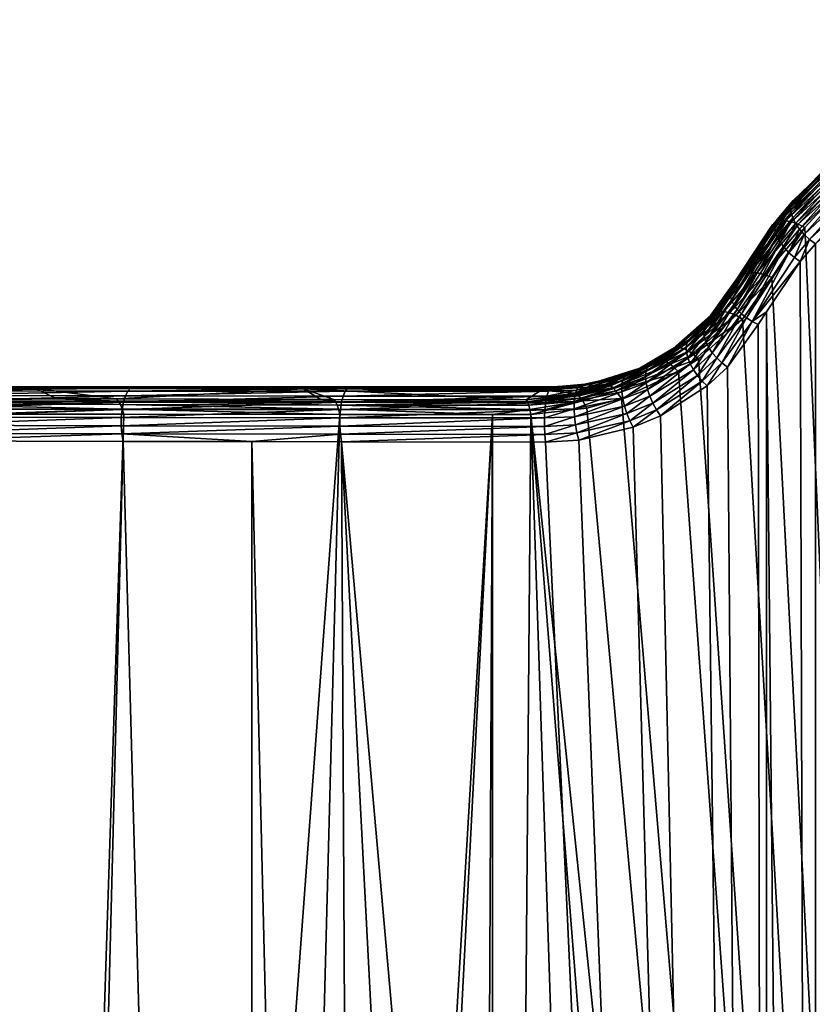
# Model space of a CAD drawing. Extents: x -0.396 to 0.142, y -0.591 to -0.009.
# Tile 238 of 256: x -0.332 to -0.309, y -0.062 to -0.034. Entities that reach past the tile are written whole.
import ezdxf

# ---------------------------------------------------------------- set-up
doc = ezdxf.new("R2010")
doc.units = 0
doc.layers.add('mesh', color=7, linetype='CONTINUOUS')

msp = doc.modelspace()

# ---------------------------------------------------------------- meshes
at = {"layer": 'mesh'}
mesh = msp.add_polyface(dxfattribs=at)
corners = [(-0.277368, -0.045403, -0.473499), (-0.278813, -0.044741, -0.474229), (-0.281097, -0.180816, -0.382827), (-0.280859, -0.042736, -0.475943), (-0.281012, -0.042469, -0.476148), (-0.300706, -0.181825, -0.383241), (-0.295845, -0.181903, -0.383273), (-0.295846, -0.035044, -0.482363), (-0.303252, -0.036297, -0.481233), (-0.305489, -0.037312, -0.480342), (-0.309231, -0.181049, -0.382923), (-0.298161, -0.035129, -0.482286), (-0.300721, -0.035545, -0.481907), (-0.314348, -0.045359, -0.473556), (-0.315882, -0.045718, -0.472989), (-0.310594, -0.180822, -0.382829), (-0.311701, -0.043667, -0.475194), (-0.312267, -0.044198, -0.474737), (-0.309227, -0.040201, -0.477927), (-0.309651, -0.040695, -0.477531), (-0.334724, -0.045741, -0.466708), (-0.337864, -0.045733, -0.465235), (-0.325079, -0.177554, -0.381487), (-0.328699, -0.045755, -0.469176), (-0.339289, -0.172132, -0.379262), (-0.339063, -0.17223, -0.379303), (-0.349429, -0.045698, -0.458602), (-0.345256, -0.169081, -0.378011), (-0.343744, -0.045717, -0.462109), (-0.354917, -0.045678, -0.454722), (-0.360206, -0.045657, -0.450475), (-0.36009, -0.159226, -0.37397), (-0.384181, -0.045525, -0.422576), (-0.38332, -0.134589, -0.36388), (-0.380023, -0.139056, -0.365708), (-0.385023, -0.045519, -0.421171), (-0.385019, -0.132014, -0.362826), (-0.306019, -0.036613, -0.475911), (-0.30391, -0.035504, -0.476875), (-0.303381, -0.177908, -0.380815), (-0.310448, -0.041146, -0.472235), (-0.309522, -0.03974, -0.473332), (-0.314684, -0.044551, -0.469134), (-0.313077, -0.0438, -0.46997), (-0.303384, -0.03532, -0.477039), (-0.293522, -0.034033, -0.478195), (-0.290818, -0.034524, -0.477749), (-0.291312, -0.178136, -0.380908), (-0.288454, -0.035289, -0.477065), (-0.277878, -0.044267, -0.469476), (-0.276855, -0.044651, -0.468999), (-0.288307, -0.177893, -0.380809), (-0.2814, -0.041146, -0.472235), (-0.280447, -0.042451, -0.471192), (-0.286201, -0.036387, -0.476105), (-0.284301, -0.03771, -0.474983), (-0.334624, -0.044989, -0.4621), (-0.332792, -0.044991, -0.462882), (-0.332797, -0.170906, -0.377969), (-0.37898, -0.044998, -0.423065), (-0.380063, -0.132516, -0.362469), (-0.38078, -0.131428, -0.362032), (-0.371673, -0.143118, -0.366738), (-0.37078, -0.144062, -0.367119), (-0.384984, -0.124901, -0.359408), (-0.388365, -0.118825, -0.356966), (-0.38444, -0.088287, -0.38508), (-0.383826, -0.126809, -0.360174), (-0.375478, -0.144578, -0.367969), (-0.306734, -0.177637, -0.380705), (-0.31286, -0.176743, -0.380341), (-0.31723, -0.045, -0.468245), (-0.353998, -0.159116, -0.373194), (-0.359086, -0.155202, -0.371612), (-0.346538, -0.044982, -0.455423), (-0.337684, -0.168777, -0.377105), (-0.343292, -0.165906, -0.375942), (-0.34313, -0.044983, -0.457602)]
mesh.append_faces([[corners[k] for k in face] for face in [(0, 1, 2, 2), (3, 4, 2, 2), (5, 6, 7, 7), (8, 9, 10, 10), (11, 12, 10, 10), (13, 14, 15, 15), (16, 17, 15, 15), (18, 19, 10, 10), (20, 21, 22, 22), (23, 20, 22, 22), (24, 25, 26, 26), (27, 24, 26, 26), (28, 26, 25, 25), (29, 30, 31, 31), (32, 33, 34, 34), (35, 36, 33, 33), (37, 38, 39, 39), (40, 41, 39, 39), (42, 43, 39, 39), (38, 44, 39, 39), (45, 46, 47, 47), (46, 48, 47, 47), (49, 50, 51, 51), (52, 53, 51, 51), (54, 55, 51, 51), (56, 57, 58, 58), (59, 60, 61, 61), (62, 59, 63, 63), (64, 65, 66, 66), (67, 66, 61, 61), (67, 64, 66, 66), (32, 34, 68, 68), (69, 70, 71, 71), (72, 73, 74, 74), (75, 76, 77, 77)]])
mesh = msp.add_polyface(dxfattribs=at)
corners = [(-0.248504, -0.045718, -0.462338), (-0.250219, -0.170993, -0.378795), (-0.244521, -0.167909, -0.37753), (-0.252655, -0.172124, -0.379259), (-0.257162, -0.045741, -0.466726), (-0.256072, -0.173712, -0.379911), (-0.275413, -0.179814, -0.382416), (-0.275033, -0.045775, -0.472739), (-0.281097, -0.180816, -0.382827), (-0.266618, -0.045761, -0.470332), (-0.262076, -0.176062, -0.380875), (-0.266616, -0.177519, -0.381473), (-0.269537, -0.045767, -0.4713), (-0.268229, -0.178037, -0.381686), (-0.26917, -0.178301, -0.381794), (-0.281094, -0.042325, -0.476258), (-0.281694, -0.180921, -0.38287), (-0.295846, -0.035044, -0.482363), (-0.288007, -0.181625, -0.383159), (-0.294347, -0.181927, -0.383283), (-0.295845, -0.181903, -0.383273), (-0.302784, -0.181703, -0.383191), (-0.300706, -0.181825, -0.383241), (-0.309231, -0.181049, -0.382923), (-0.310598, -0.042114, -0.476425), (-0.310594, -0.180822, -0.382829), (-0.322557, -0.045766, -0.471227), (-0.31559, -0.179987, -0.382487), (-0.303381, -0.177908, -0.380815), (-0.301368, -0.034613, -0.477669), (-0.30057, -0.178135, -0.380908), (-0.296087, -0.033898, -0.478318), (-0.294374, -0.178235, -0.380948), (-0.291312, -0.178136, -0.380908), (-0.288303, -0.035362, -0.477001), (-0.288307, -0.177893, -0.380809), (-0.261693, -0.171973, -0.378403), (-0.258899, -0.04499, -0.462835), (-0.258908, -0.170818, -0.377934), (-0.26665, -0.173693, -0.379101), (-0.261606, -0.044992, -0.464017), (-0.273594, -0.045, -0.467988), (-0.285028, -0.177628, -0.380701), (-0.278824, -0.176714, -0.380329), (-0.273375, -0.045, -0.467924), (-0.273377, -0.175547, -0.379855), (-0.225956, -0.150189, -0.368999), (-0.229769, -0.153511, -0.370405), (-0.224694, -0.148819, -0.368488), (-0.22994, -0.153286, -0.370473), (-0.230013, -0.153176, -0.370536), (-0.224882, -0.148597, -0.368564), (-0.229858, -0.153398, -0.370429), (-0.224792, -0.148708, -0.368516), (-0.306734, -0.177637, -0.380705), (-0.31723, -0.045, -0.468245), (-0.246034, -0.044982, -0.455954), (-0.255675, -0.169478, -0.37739), (-0.249836, -0.1666, -0.376223), (-0.31286, -0.176743, -0.380341), (-0.318314, -0.175586, -0.379871), (-0.225029, -0.148385, -0.368719), (-0.230125, -0.152974, -0.370713), (-0.225082, -0.148289, -0.368822), (-0.224962, -0.148488, -0.368632)]
mesh.append_faces([[corners[k] for k in face] for face in [(0, 1, 2, 2), (3, 4, 5, 5), (6, 7, 8, 8), (9, 10, 5, 5), (9, 11, 10, 10), (12, 13, 11, 11), (7, 14, 13, 13), (8, 15, 16, 16), (17, 18, 16, 16), (17, 19, 18, 18), (17, 20, 19, 19), (17, 21, 22, 22), (17, 23, 21, 21), (23, 24, 25, 25), (26, 27, 25, 25), (28, 29, 30, 30), (31, 32, 30, 30), (31, 33, 32, 32), (33, 34, 35, 35), (36, 37, 38, 38), (39, 40, 36, 36), (41, 42, 35, 35), (41, 43, 42, 42), (44, 45, 43, 43), (46, 47, 48, 48), (49, 50, 51, 51), (52, 49, 53, 53), (47, 52, 48, 48), (54, 55, 28, 28), (56, 57, 38, 38), (56, 58, 57, 57), (55, 59, 60, 60), (61, 62, 63, 63), (64, 62, 61, 61), (50, 62, 64, 64)]])
mesh = msp.add_polyface(dxfattribs=at)
corners = [(-0.309231, -0.181049, -0.382923), (-0.300721, -0.035545, -0.481907), (-0.303252, -0.036297, -0.481233), (-0.307571, -0.03867, -0.479185), (-0.309227, -0.040201, -0.477927), (-0.305489, -0.037312, -0.480342), (-0.309651, -0.040695, -0.477531), (-0.310598, -0.042114, -0.476425), (-0.303381, -0.177908, -0.380815), (-0.311278, -0.042315, -0.471305), (-0.310448, -0.041146, -0.472235), (-0.308038, -0.038135, -0.47463), (-0.306019, -0.036613, -0.475911), (-0.309522, -0.03974, -0.473332), (-0.312515, -0.04343, -0.470328), (-0.30057, -0.178135, -0.380908), (-0.301368, -0.034613, -0.477669), (-0.298886, -0.034104, -0.47813), (-0.303384, -0.03532, -0.477039), (-0.299968, -0.080087, -0.780599), (-0.300017, -0.079915, -0.780598), (-0.29994, -0.079915, -0.779217), (-0.299891, -0.080087, -0.779222), (-0.299775, -0.079915, -0.777844), (-0.299727, -0.080087, -0.777851), (-0.299813, -0.080248, -0.779228), (-0.299924, -0.079915, -0.78318), (-0.29986, -0.079737, -0.783175), (-0.300041, -0.079737, -0.78111), (-0.299875, -0.080087, -0.783175), (-0.299797, -0.080248, -0.783168), (-0.299889, -0.080248, -0.780601), (-0.299783, -0.080391, -0.780604), (-0.299748, -0.079915, -0.784552), (-0.299699, -0.080087, -0.784544), (-0.299876, -0.079737, -0.779223), (-0.299755, -0.079737, -0.777845), (-0.299996, -0.079737, -0.780601), (-0.300022, -0.042366, -0.777292), (-0.300222, -0.042366, -0.778588), (-0.300351, -0.042366, -0.780268), (-0.300351, -0.042366, -0.781953), (-0.299739, -0.079737, -0.784553), (-0.300222, -0.042366, -0.783633)]
mesh.append_faces([[corners[k] for k in face] for face in [(0, 1, 2, 2), (0, 3, 4, 4), (0, 5, 3, 3), (0, 6, 7, 7), (8, 9, 10, 10), (8, 11, 12, 12), (8, 13, 11, 11), (8, 14, 9, 9), (15, 16, 17, 17), (8, 18, 16, 16), (19, 20, 21, 21), (22, 21, 23, 23), (24, 25, 22, 22), (26, 27, 28, 28), (20, 26, 28, 28), (20, 29, 26, 26), (19, 29, 20, 20), (19, 30, 29, 29), (31, 30, 19, 19), (22, 19, 21, 21), (22, 31, 19, 19), (25, 31, 22, 22), (25, 32, 31, 31), (26, 33, 27, 27), (29, 34, 26, 26), (21, 35, 36, 36), (20, 35, 21, 21), (20, 37, 35, 35), (28, 37, 20, 20), (35, 38, 36, 36), (37, 39, 35, 35), (28, 40, 37, 37), (27, 41, 28, 28), (42, 43, 27, 27)]])
mesh = msp.add_polyface(dxfattribs=at)
corners = [(-0.30882, -0.037947, -0.475454), (-0.309379, -0.038537, -0.477439), (-0.308085, -0.037329, -0.478361), (-0.309373, -0.038539, -0.47501), (-0.309851, -0.038978, -0.477104), (-0.308148, -0.037408, -0.478552), (-0.305734, -0.03695, -0.48044), (-0.307859, -0.038357, -0.479248), (-0.307721, -0.038523, -0.479237), (-0.305834, -0.036749, -0.480418), (-0.307979, -0.038179, -0.479217), (-0.305912, -0.036548, -0.480351), (-0.308074, -0.037998, -0.479146), (-0.305965, -0.036358, -0.480242), (-0.308142, -0.037823, -0.479038), (-0.305988, -0.036188, -0.480096), (-0.308177, -0.037661, -0.478899), (-0.305982, -0.036047, -0.47992), (-0.308179, -0.037521, -0.478734), (-0.305947, -0.035942, -0.479723), (-0.306668, -0.036395, -0.479104), (-0.309905, -0.03907, -0.477279), (-0.309926, -0.039187, -0.477448), (-0.309912, -0.039323, -0.477601), (-0.309864, -0.039473, -0.477734), (-0.309784, -0.039631, -0.47784), (-0.309675, -0.039789, -0.477914), (-0.309542, -0.039941, -0.477955), (-0.308733, -0.037897, -0.475276), (-0.308193, -0.038027, -0.474707), (-0.306019, -0.036613, -0.475911), (-0.308038, -0.038135, -0.47463), (-0.308346, -0.037946, -0.474816), (-0.306138, -0.036496, -0.475998), (-0.306256, -0.036402, -0.476112), (-0.308491, -0.037897, -0.47495), (-0.31007, -0.039552, -0.473632), (-0.30637, -0.036336, -0.476247), (-0.308622, -0.03788, -0.475106), (-0.310223, -0.03956, -0.473791), (-0.306474, -0.036299, -0.4764), (-0.306565, -0.036294, -0.476565), (-0.30664, -0.036319, -0.476737)]
mesh.append_faces([[corners[k] for k in face] for face in [(0, 1, 2, 2), (3, 1, 0, 0), (3, 4, 1, 1), (5, 2, 1, 1), (6, 7, 8, 8), (9, 10, 7, 7), (11, 12, 10, 10), (13, 14, 12, 12), (15, 16, 14, 14), (17, 18, 16, 16), (19, 5, 18, 18), (20, 2, 5, 5), (21, 5, 1, 1), (22, 5, 21, 21), (22, 18, 5, 5), (23, 16, 18, 18), (24, 14, 16, 16), (25, 12, 14, 14), (26, 10, 12, 12), (27, 7, 10, 10), (0, 28, 3, 3), (29, 30, 31, 31), (32, 33, 29, 29), (34, 33, 32, 32), (35, 32, 36, 36), (35, 34, 32, 32), (37, 34, 35, 35), (38, 35, 39, 39), (38, 37, 35, 35), (40, 37, 38, 38), (28, 40, 38, 38), (41, 40, 28, 28), (0, 2, 42, 42), (42, 28, 0, 0), (42, 41, 28, 28)]])
mesh = msp.add_polyface(dxfattribs=at)
corners = [(-0.310439, -0.03968, -0.474154), (-0.310306, -0.039513, -0.476708), (-0.309373, -0.038539, -0.47501), (-0.309851, -0.038978, -0.477104), (-0.309905, -0.03907, -0.477279), (-0.309379, -0.038537, -0.477439), (-0.309912, -0.039323, -0.477601), (-0.308179, -0.037521, -0.478734), (-0.309926, -0.039187, -0.477448), (-0.309864, -0.039473, -0.477734), (-0.308177, -0.037661, -0.478899), (-0.309784, -0.039631, -0.47784), (-0.308142, -0.037823, -0.479038), (-0.309675, -0.039789, -0.477914), (-0.308074, -0.037998, -0.479146), (-0.309542, -0.039941, -0.477955), (-0.307979, -0.038179, -0.479217), (-0.30939, -0.04008, -0.477959), (-0.307859, -0.038357, -0.479248), (-0.307721, -0.038523, -0.479237), (-0.310356, -0.039608, -0.47688), (-0.310373, -0.039726, -0.477044), (-0.310355, -0.03986, -0.477194), (-0.310303, -0.040006, -0.477325), (-0.310219, -0.040157, -0.47743), (-0.310107, -0.040307, -0.477506), (-0.309971, -0.040451, -0.477549), (-0.309817, -0.040582, -0.477557), (-0.309651, -0.040695, -0.477531), (-0.309227, -0.040201, -0.477927), (-0.307571, -0.03867, -0.479185), (-0.308733, -0.037897, -0.475276), (-0.310348, -0.039603, -0.473968), (-0.309711, -0.039645, -0.473396), (-0.308038, -0.038135, -0.47463), (-0.309522, -0.03974, -0.473332), (-0.308193, -0.038027, -0.474707), (-0.309896, -0.039581, -0.473498), (-0.308346, -0.037946, -0.474816), (-0.31007, -0.039552, -0.473632), (-0.310223, -0.03956, -0.473791), (-0.308491, -0.037897, -0.47495), (-0.308622, -0.03788, -0.475106)]
mesh.append_faces([[corners[k] for k in face] for face in [(0, 1, 2, 2), (1, 3, 2, 2), (4, 5, 3, 3), (6, 7, 8, 8), (9, 10, 6, 6), (11, 12, 9, 9), (13, 14, 11, 11), (15, 16, 13, 13), (17, 18, 15, 15), (17, 19, 18, 18), (20, 4, 3, 3), (21, 8, 4, 4), (22, 6, 8, 8), (23, 9, 6, 6), (24, 11, 9, 9), (25, 11, 24, 24), (25, 13, 11, 11), (26, 13, 25, 25), (26, 15, 13, 13), (27, 15, 26, 26), (27, 17, 15, 15), (28, 17, 27, 27), (29, 17, 28, 28), (29, 19, 17, 17), (30, 19, 29, 29), (2, 31, 32, 32), (33, 34, 35, 35), (36, 34, 33, 33), (37, 36, 33, 33), (38, 36, 37, 37), (39, 38, 37, 37), (40, 41, 39, 39), (32, 42, 40, 40), (31, 42, 32, 32)]])
mesh = msp.add_polyface(dxfattribs=at)
corners = [(-0.311532, -0.041348, -0.474613), (-0.311584, -0.041446, -0.475327), (-0.311203, -0.04087, -0.475739), (-0.310439, -0.03968, -0.474154), (-0.310306, -0.039513, -0.476708), (-0.311221, -0.040858, -0.473309), (-0.311456, -0.041211, -0.473056), (-0.310356, -0.039608, -0.47688), (-0.309851, -0.038978, -0.477104), (-0.310373, -0.039726, -0.477044), (-0.309905, -0.03907, -0.477279), (-0.310355, -0.03986, -0.477194), (-0.309926, -0.039187, -0.477448), (-0.310303, -0.040006, -0.477325), (-0.309912, -0.039323, -0.477601), (-0.310219, -0.040157, -0.47743), (-0.309864, -0.039473, -0.477734), (-0.311618, -0.041548, -0.475484), (-0.311618, -0.041663, -0.475635), (-0.311586, -0.041787, -0.475775), (-0.311521, -0.041915, -0.475899), (-0.311427, -0.042044, -0.476002), (-0.311307, -0.042168, -0.476081), (-0.310107, -0.040307, -0.477506), (-0.311164, -0.042283, -0.476133), (-0.309971, -0.040451, -0.477549), (-0.311005, -0.042384, -0.476156), (-0.309817, -0.040582, -0.477557), (-0.311368, -0.041111, -0.472862), (-0.309522, -0.03974, -0.473332), (-0.310448, -0.041146, -0.472235), (-0.310663, -0.041066, -0.472287), (-0.309711, -0.039645, -0.473396), (-0.310874, -0.04102, -0.472383), (-0.309896, -0.039581, -0.473498), (-0.311069, -0.041013, -0.472515), (-0.31007, -0.039552, -0.473632), (-0.311237, -0.041044, -0.472678), (-0.310223, -0.03956, -0.473791), (-0.310348, -0.039603, -0.473968), (-0.309373, -0.038539, -0.47501)]
mesh.append_faces([[corners[k] for k in face] for face in [(0, 1, 2, 2), (3, 2, 4, 4), (5, 2, 3, 3), (5, 0, 2, 2), (6, 0, 5, 5), (7, 4, 2, 2), (7, 8, 4, 4), (9, 10, 7, 7), (11, 12, 9, 9), (13, 14, 11, 11), (15, 16, 13, 13), (17, 7, 2, 2), (18, 7, 17, 17), (18, 9, 7, 7), (19, 9, 18, 18), (19, 11, 9, 9), (20, 13, 11, 11), (21, 15, 13, 13), (22, 23, 15, 15), (24, 25, 23, 23), (26, 27, 25, 25), (28, 6, 5, 5), (29, 30, 31, 31), (32, 31, 33, 33), (34, 33, 35, 35), (36, 35, 37, 37), (38, 37, 28, 28), (3, 28, 5, 5), (3, 39, 28, 28), (40, 39, 3, 3), (32, 29, 31, 31), (34, 32, 33, 33), (36, 34, 35, 35), (38, 36, 37, 37), (39, 38, 28, 28)]])
mesh = msp.add_polyface(dxfattribs=at)
corners = [(-0.31168, -0.041523, -0.472766), (-0.311532, -0.041348, -0.474613), (-0.311456, -0.041211, -0.473056), (-0.312226, -0.042354, -0.47436), (-0.312171, -0.042216, -0.472688), (-0.311005, -0.042384, -0.476156), (-0.310835, -0.042469, -0.476148), (-0.310598, -0.042114, -0.476425), (-0.309651, -0.040695, -0.477531), (-0.311618, -0.041548, -0.475484), (-0.311203, -0.04087, -0.475739), (-0.311584, -0.041446, -0.475327), (-0.311521, -0.041915, -0.475899), (-0.310355, -0.03986, -0.477194), (-0.311586, -0.041787, -0.475775), (-0.311427, -0.042044, -0.476002), (-0.310303, -0.040006, -0.477325), (-0.311307, -0.042168, -0.476081), (-0.310219, -0.040157, -0.47743), (-0.311164, -0.042283, -0.476133), (-0.310107, -0.040307, -0.477506), (-0.309971, -0.040451, -0.477549), (-0.309817, -0.040582, -0.477557), (-0.312231, -0.043107, -0.475114), (-0.312308, -0.042953, -0.475016), (-0.311618, -0.041663, -0.475635), (-0.312356, -0.042805, -0.474892), (-0.312372, -0.042669, -0.474748), (-0.311368, -0.041111, -0.472862), (-0.312077, -0.042135, -0.471947), (-0.311237, -0.041044, -0.472678), (-0.311953, -0.0421, -0.471771), (-0.311069, -0.041013, -0.472515), (-0.311804, -0.042101, -0.471612), (-0.310874, -0.04102, -0.472383), (-0.311636, -0.042139, -0.471477), (-0.310663, -0.041066, -0.472287), (-0.311458, -0.042211, -0.471373), (-0.310448, -0.041146, -0.472235), (-0.313043, -0.043125, -0.470792), (-0.311278, -0.042315, -0.471305), (-0.312168, -0.042203, -0.472135), (-0.312309, -0.042455, -0.474421), (-0.312356, -0.042551, -0.474589)]
mesh.append_faces([[corners[k] for k in face] for face in [(0, 1, 2, 2), (0, 3, 1, 1), (4, 3, 0, 0), (5, 6, 7, 7), (8, 5, 7, 7), (9, 10, 11, 11), (12, 13, 14, 14), (15, 16, 12, 12), (17, 18, 15, 15), (19, 20, 17, 17), (5, 21, 19, 19), (8, 22, 5, 5), (12, 23, 15, 15), (14, 24, 12, 12), (25, 26, 14, 14), (9, 27, 25, 25), (28, 0, 2, 2), (28, 29, 0, 0), (30, 29, 28, 28), (31, 30, 32, 32), (33, 32, 34, 34), (35, 34, 36, 36), (37, 36, 38, 38), (31, 29, 30, 30), (33, 31, 32, 32), (33, 39, 31, 31), (35, 33, 34, 34), (37, 35, 36, 36), (40, 37, 38, 38), (41, 4, 0, 0), (42, 1, 3, 3), (11, 1, 42, 42), (9, 11, 42, 42), (42, 43, 9, 9), (29, 41, 0, 0)]])
mesh = msp.add_polyface(dxfattribs=at)
corners = [(-0.312171, -0.042216, -0.472688), (-0.312439, -0.042577, -0.474301), (-0.312226, -0.042354, -0.47436), (-0.312786, -0.042901, -0.47398), (-0.312356, -0.042551, -0.474589), (-0.312127, -0.043262, -0.475183), (-0.312544, -0.043906, -0.474784), (-0.312, -0.043411, -0.47522), (-0.312231, -0.043107, -0.475114), (-0.312659, -0.043741, -0.474753), (-0.312752, -0.043572, -0.474688), (-0.312308, -0.042953, -0.475016), (-0.312356, -0.042805, -0.474892), (-0.312819, -0.043406, -0.474591), (-0.312372, -0.042669, -0.474748), (-0.312856, -0.043249, -0.474466), (-0.312863, -0.043109, -0.474318), (-0.312839, -0.042992, -0.474154), (-0.311005, -0.042384, -0.476156), (-0.311701, -0.043667, -0.475194), (-0.310835, -0.042469, -0.476148), (-0.311856, -0.043548, -0.475224), (-0.311164, -0.042283, -0.476133), (-0.311307, -0.042168, -0.476081), (-0.311427, -0.042044, -0.476002), (-0.311521, -0.041915, -0.475899), (-0.311586, -0.041787, -0.475775), (-0.311618, -0.041663, -0.475635), (-0.311618, -0.041548, -0.475484), (-0.311953, -0.0421, -0.471771), (-0.313152, -0.043127, -0.470956), (-0.312077, -0.042135, -0.471947), (-0.313043, -0.043125, -0.470792), (-0.312921, -0.043156, -0.470642), (-0.311804, -0.042101, -0.471612), (-0.311636, -0.042139, -0.471477), (-0.312788, -0.043219, -0.470512), (-0.311458, -0.042211, -0.471373), (-0.312651, -0.043311, -0.470405), (-0.311278, -0.042315, -0.471305), (-0.312515, -0.04343, -0.470328), (-0.312309, -0.042455, -0.474421), (-0.312168, -0.042203, -0.472135)]
mesh.append_faces([[corners[k] for k in face] for face in [(0, 1, 2, 2), (3, 1, 0, 0), (3, 4, 1, 1), (5, 6, 7, 7), (8, 9, 5, 5), (8, 10, 9, 9), (11, 10, 8, 8), (12, 13, 11, 11), (14, 15, 12, 12), (4, 16, 14, 14), (3, 17, 4, 4), (18, 19, 20, 20), (18, 21, 19, 19), (22, 21, 18, 18), (22, 7, 21, 21), (23, 7, 22, 22), (23, 5, 7, 7), (24, 5, 23, 23), (24, 8, 5, 5), (25, 11, 8, 8), (26, 12, 11, 11), (27, 14, 12, 12), (28, 4, 14, 14), (29, 30, 31, 31), (32, 30, 29, 29), (33, 32, 34, 34), (35, 33, 34, 34), (36, 33, 35, 35), (37, 36, 35, 35), (38, 36, 37, 37), (39, 38, 37, 37), (40, 38, 39, 39), (2, 1, 41, 41), (4, 41, 1, 1), (30, 42, 31, 31)]])
mesh = msp.add_polyface(dxfattribs=at)
corners = [(-0.310594, -0.180822, -0.382829), (-0.315882, -0.045718, -0.472989), (-0.316815, -0.045775, -0.472739), (-0.313579, -0.045038, -0.473925), (-0.314348, -0.045359, -0.473556), (-0.312267, -0.044198, -0.474737), (-0.310835, -0.042469, -0.476148), (-0.311701, -0.043667, -0.475194), (-0.310598, -0.042114, -0.476425), (-0.303381, -0.177908, -0.380815), (-0.313077, -0.0438, -0.46997), (-0.312515, -0.04343, -0.470328), (-0.315658, -0.044826, -0.468733), (-0.314684, -0.044551, -0.469134), (-0.315936, -0.045514, -0.473082), (-0.316839, -0.045564, -0.472842), (-0.315978, -0.045292, -0.473126), (-0.31685, -0.045334, -0.472894), (-0.316005, -0.045063, -0.473121), (-0.31685, -0.045098, -0.472892), (-0.316016, -0.04484, -0.473064), (-0.316837, -0.044869, -0.472836), (-0.31601, -0.044635, -0.472961), (-0.314445, -0.045176, -0.47363), (-0.31453, -0.044976, -0.47366), (-0.314597, -0.044767, -0.473647), (-0.314645, -0.044561, -0.473589), (-0.313695, -0.04487, -0.473988), (-0.313799, -0.044684, -0.47401), (-0.313885, -0.044489, -0.473992), (-0.31723, -0.045, -0.468245), (-0.318314, -0.175586, -0.379871), (-0.318312, -0.045, -0.467945), (-0.317256, -0.044859, -0.468354), (-0.315764, -0.044619, -0.468899)]
mesh.append_faces([[corners[k] for k in face] for face in [(0, 1, 2, 2), (0, 3, 4, 4), (0, 5, 3, 3), (0, 6, 7, 7), (0, 8, 6, 6), (9, 10, 11, 11), (9, 12, 13, 13), (14, 2, 1, 1), (14, 15, 2, 2), (16, 15, 14, 14), (16, 17, 15, 15), (18, 17, 16, 16), (18, 19, 17, 17), (20, 19, 18, 18), (20, 21, 19, 19), (22, 21, 20, 20), (23, 1, 4, 4), (23, 14, 1, 1), (24, 14, 23, 23), (24, 16, 14, 14), (25, 16, 24, 24), (25, 18, 16, 16), (26, 18, 25, 25), (26, 20, 18, 18), (27, 4, 3, 3), (27, 23, 4, 4), (28, 23, 27, 27), (28, 24, 23, 23), (29, 25, 24, 24), (9, 30, 12, 12), (30, 31, 32, 32), (30, 33, 34, 34), (12, 30, 34, 34), (32, 33, 30, 30)]])
mesh = msp.add_polyface(dxfattribs=at)
corners = [(-0.313891, -0.043607, -0.473179), (-0.31309, -0.043063, -0.472599), (-0.314165, -0.0437, -0.472518), (-0.313129, -0.04312, -0.473731), (-0.312786, -0.042901, -0.47398), (-0.312171, -0.042216, -0.472688), (-0.314261, -0.043742, -0.470901), (-0.313585, -0.043387, -0.470859), (-0.31373, -0.043482, -0.470747), (-0.313241, -0.043161, -0.471127), (-0.313139, -0.04307, -0.471223), (-0.312839, -0.042992, -0.474154), (-0.312856, -0.043249, -0.474466), (-0.31399, -0.044108, -0.473835), (-0.312819, -0.043406, -0.474591), (-0.312863, -0.043109, -0.474318), (-0.314005, -0.043939, -0.473705), (-0.313993, -0.043795, -0.473547), (-0.313954, -0.043683, -0.473369), (-0.312308, -0.042953, -0.475016), (-0.312752, -0.043572, -0.474688), (-0.312356, -0.042805, -0.474892), (-0.312372, -0.042669, -0.474748), (-0.312356, -0.042551, -0.474589), (-0.313152, -0.043127, -0.470956), (-0.313644, -0.043462, -0.470582), (-0.314353, -0.043778, -0.470338), (-0.313043, -0.043125, -0.470792), (-0.313544, -0.043472, -0.470425), (-0.312921, -0.043156, -0.470642), (-0.313433, -0.043513, -0.470281), (-0.312788, -0.043219, -0.470512), (-0.313316, -0.043583, -0.470154), (-0.312651, -0.043311, -0.470405), (-0.313196, -0.04368, -0.470049), (-0.312515, -0.04343, -0.470328), (-0.312168, -0.042203, -0.472135)]
mesh.append_faces([[corners[k] for k in face] for face in [(0, 1, 2, 2), (3, 1, 0, 0), (3, 4, 1, 1), (5, 1, 4, 4), (6, 7, 8, 8), (2, 9, 7, 7), (1, 9, 2, 2), (1, 10, 9, 9), (11, 3, 0, 0), (12, 13, 14, 14), (15, 16, 12, 12), (11, 17, 15, 15), (0, 18, 11, 11), (19, 14, 20, 20), (21, 12, 14, 14), (22, 15, 12, 12), (23, 11, 15, 15), (4, 3, 11, 11), (24, 9, 10, 10), (25, 9, 24, 24), (25, 7, 9, 9), (25, 8, 7, 7), (25, 26, 8, 8), (27, 25, 24, 24), (28, 25, 27, 27), (29, 28, 27, 27), (30, 28, 29, 29), (31, 30, 29, 29), (32, 30, 31, 31), (33, 32, 31, 31), (34, 32, 33, 33), (35, 34, 33, 33), (5, 36, 1, 1), (36, 10, 1, 1), (24, 10, 36, 36)]])
mesh = msp.add_polyface(dxfattribs=at)
corners = [(-0.313891, -0.043607, -0.473179), (-0.314165, -0.0437, -0.472518), (-0.314163, -0.04372, -0.473023), (-0.314261, -0.043742, -0.470901), (-0.31373, -0.043482, -0.470747), (-0.314353, -0.043778, -0.470338), (-0.313585, -0.043387, -0.470859), (-0.314541, -0.043876, -0.472805), (-0.31399, -0.044108, -0.473835), (-0.314645, -0.044561, -0.473589), (-0.31395, -0.044294, -0.473932), (-0.314005, -0.043939, -0.473705), (-0.314671, -0.044366, -0.473491), (-0.313993, -0.043795, -0.473547), (-0.314672, -0.044193, -0.473356), (-0.313954, -0.043683, -0.473369), (-0.314651, -0.044049, -0.473191), (-0.314606, -0.043942, -0.473005), (-0.312544, -0.043906, -0.474784), (-0.313695, -0.04487, -0.473988), (-0.312412, -0.04406, -0.474778), (-0.312659, -0.043741, -0.474753), (-0.313799, -0.044684, -0.47401), (-0.312752, -0.043572, -0.474688), (-0.313885, -0.044489, -0.473992), (-0.312819, -0.043406, -0.474591), (-0.312856, -0.043249, -0.474466), (-0.312863, -0.043109, -0.474318), (-0.312839, -0.042992, -0.474154), (-0.311856, -0.043548, -0.475224), (-0.312267, -0.044198, -0.474737), (-0.311701, -0.043667, -0.475194), (-0.312, -0.043411, -0.47522), (-0.312127, -0.043262, -0.475183), (-0.315064, -0.044159, -0.469684), (-0.313644, -0.043462, -0.470582), (-0.313544, -0.043472, -0.470425), (-0.314991, -0.044195, -0.469548), (-0.313433, -0.043513, -0.470281), (-0.314914, -0.044254, -0.469422), (-0.313316, -0.043583, -0.470154), (-0.313077, -0.0438, -0.46997), (-0.313196, -0.04368, -0.470049), (-0.312515, -0.04343, -0.470328), (-0.314836, -0.044334, -0.469309), (-0.314684, -0.044551, -0.469134)]
mesh.append_faces([[corners[k] for k in face] for face in [(0, 1, 2, 2), (3, 4, 5, 5), (1, 6, 3, 3), (1, 7, 2, 2), (8, 9, 10, 10), (11, 12, 8, 8), (13, 14, 11, 11), (15, 16, 13, 13), (7, 17, 15, 15), (18, 19, 20, 20), (21, 22, 18, 18), (23, 24, 21, 21), (23, 10, 24, 24), (25, 10, 23, 23), (25, 8, 10, 10), (26, 11, 8, 8), (27, 13, 11, 11), (28, 15, 13, 13), (0, 2, 15, 15), (29, 30, 31, 31), (29, 20, 30, 30), (32, 20, 29, 29), (32, 18, 20, 20), (33, 21, 18, 18), (34, 5, 35, 35), (36, 34, 35, 35), (37, 34, 36, 36), (38, 37, 36, 36), (39, 37, 38, 38), (40, 39, 38, 38), (41, 42, 43, 43), (44, 39, 40, 40), (42, 44, 40, 40), (41, 44, 42, 42), (45, 44, 41, 41)]])
mesh = msp.add_polyface(dxfattribs=at)
corners = [(-0.314261, -0.043742, -0.470901), (-0.314353, -0.043778, -0.470338), (-0.314811, -0.043995, -0.470038), (-0.315488, -0.044128, -0.470968), (-0.315627, -0.04423, -0.470112), (-0.315132, -0.044147, -0.469828), (-0.315759, -0.044334, -0.469492), (-0.316871, -0.044288, -0.470547), (-0.316942, -0.044318, -0.47022), (-0.316769, -0.044243, -0.47102), (-0.31584, -0.044178, -0.472216), (-0.316632, -0.044226, -0.471948), (-0.315901, -0.044223, -0.472433), (-0.316734, -0.044347, -0.47239), (-0.315951, -0.044317, -0.472637), (-0.316684, -0.044259, -0.472176), (-0.314651, -0.044049, -0.473191), (-0.315989, -0.044457, -0.472816), (-0.314672, -0.044193, -0.473356), (-0.314606, -0.043942, -0.473005), (-0.313954, -0.043683, -0.473369), (-0.314163, -0.04372, -0.473023), (-0.314541, -0.043876, -0.472805), (-0.314005, -0.043939, -0.473705), (-0.314671, -0.044366, -0.473491), (-0.313993, -0.043795, -0.473547), (-0.315064, -0.044159, -0.469684), (-0.315932, -0.044428, -0.469241), (-0.314991, -0.044195, -0.469548), (-0.314914, -0.044254, -0.469422), (-0.315877, -0.044473, -0.469117), (-0.322391, -0.044257, -0.470669), (-0.315292, -0.044051, -0.472464), (-0.314165, -0.0437, -0.472518)]
mesh.append_faces([[corners[k] for k in face] for face in [(0, 1, 2, 2), (2, 3, 0, 0), (2, 4, 3, 3), (5, 4, 2, 2), (5, 6, 4, 4), (7, 4, 8, 8), (7, 3, 4, 4), (9, 3, 7, 7), (9, 10, 3, 3), (11, 10, 9, 9), (12, 13, 14, 14), (12, 15, 13, 13), (10, 15, 12, 12), (11, 15, 10, 10), (16, 17, 18, 18), (19, 14, 16, 16), (19, 12, 14, 14), (20, 21, 22, 22), (23, 18, 24, 24), (25, 16, 18, 18), (20, 19, 16, 16), (26, 2, 1, 1), (26, 5, 2, 2), (27, 5, 26, 26), (27, 6, 5, 5), (28, 27, 26, 26), (29, 30, 28, 28), (31, 15, 11, 11), (3, 10, 32, 32), (33, 32, 22, 22), (0, 32, 33, 33), (0, 3, 32, 32), (10, 12, 32, 32), (32, 12, 19, 19), (22, 32, 19, 19)]])
mesh = msp.add_polyface(dxfattribs=at)
corners = [(-0.315627, -0.04423, -0.470112), (-0.315759, -0.044334, -0.469492), (-0.315986, -0.044402, -0.469371), (-0.316942, -0.044318, -0.47022), (-0.317364, -0.044585, -0.468798), (-0.31601, -0.044635, -0.472961), (-0.316812, -0.04466, -0.472729), (-0.316837, -0.044869, -0.472836), (-0.315989, -0.044457, -0.472816), (-0.316777, -0.044483, -0.472577), (-0.315951, -0.044317, -0.472637), (-0.316734, -0.044347, -0.47239), (-0.314671, -0.044366, -0.473491), (-0.316016, -0.04484, -0.473064), (-0.314645, -0.044561, -0.473589), (-0.314672, -0.044193, -0.473356), (-0.314651, -0.044049, -0.473191), (-0.313885, -0.044489, -0.473992), (-0.31453, -0.044976, -0.47366), (-0.313799, -0.044684, -0.47401), (-0.31395, -0.044294, -0.473932), (-0.314597, -0.044767, -0.473647), (-0.31399, -0.044108, -0.473835), (-0.312412, -0.04406, -0.474778), (-0.313579, -0.045038, -0.473925), (-0.312267, -0.044198, -0.474737), (-0.313695, -0.04487, -0.473988), (-0.312544, -0.043906, -0.474784), (-0.312659, -0.043741, -0.474753), (-0.315932, -0.044428, -0.469241), (-0.315877, -0.044473, -0.469117), (-0.314991, -0.044195, -0.469548), (-0.31582, -0.044538, -0.469003), (-0.314914, -0.044254, -0.469422), (-0.317324, -0.044648, -0.468634), (-0.317288, -0.044741, -0.468485), (-0.314836, -0.044334, -0.469309), (-0.315764, -0.044619, -0.468899), (-0.317256, -0.044859, -0.468354), (-0.314684, -0.044551, -0.469134), (-0.315658, -0.044826, -0.468733)]
mesh.append_faces([[corners[k] for k in face] for face in [(0, 1, 2, 2), (3, 2, 4, 4), (3, 0, 2, 2), (5, 6, 7, 7), (8, 6, 5, 5), (8, 9, 6, 6), (10, 9, 8, 8), (10, 11, 9, 9), (12, 13, 14, 14), (12, 5, 13, 13), (15, 5, 12, 12), (15, 8, 5, 5), (16, 10, 8, 8), (17, 18, 19, 19), (20, 21, 17, 17), (20, 14, 21, 21), (22, 12, 14, 14), (23, 24, 25, 25), (23, 26, 24, 24), (27, 19, 26, 26), (28, 17, 19, 19), (29, 2, 1, 1), (29, 4, 2, 2), (30, 29, 31, 31), (32, 30, 33, 33), (34, 4, 29, 29), (30, 34, 29, 29), (32, 34, 30, 30), (35, 34, 32, 32), (36, 32, 33, 33), (37, 32, 36, 36), (37, 35, 32, 32), (38, 35, 37, 37), (39, 37, 36, 36), (40, 37, 39, 39)]])
mesh = msp.add_polyface(dxfattribs=at)
corners = [(-0.331664, -0.044219, -0.467076), (-0.328493, -0.044255, -0.468626), (-0.328412, -0.044221, -0.46841), (-0.334481, -0.044252, -0.466168), (-0.334386, -0.044218, -0.465959), (-0.3376, -0.04425, -0.4647), (-0.3375, -0.044216, -0.464495), (-0.339152, -0.044215, -0.463615), (-0.328636, -0.044475, -0.469009), (-0.33471, -0.044644, -0.466679), (-0.32869, -0.04465, -0.469154), (-0.334647, -0.04447, -0.466538), (-0.337847, -0.04464, -0.465201), (-0.337779, -0.044468, -0.465063), (-0.328569, -0.044341, -0.46883), (-0.334569, -0.044337, -0.466365), (-0.337695, -0.044335, -0.464893), (-0.338546, -0.044267, -0.462455), (-0.331166, -0.044273, -0.465895), (-0.334874, -0.044545, -0.462638), (-0.337853, -0.044536, -0.46113), (-0.330566, -0.044556, -0.46447), (-0.328892, -0.044561, -0.465182), (-0.334799, -0.044611, -0.462477), (-0.340629, -0.044594, -0.459519), (-0.32883, -0.044626, -0.465019), (-0.33473, -0.04471, -0.46233), (-0.340549, -0.044696, -0.459374), (-0.328773, -0.044722, -0.464871)]
mesh.append_faces([[corners[k] for k in face] for face in [(0, 1, 2, 2), (0, 3, 1, 1), (4, 3, 0, 0), (4, 5, 3, 3), (6, 5, 4, 4), (7, 5, 6, 6), (8, 9, 10, 10), (11, 9, 8, 8), (11, 12, 9, 9), (13, 12, 11, 11), (14, 11, 8, 8), (15, 11, 14, 14), (15, 13, 11, 11), (16, 13, 15, 15), (1, 15, 14, 14), (3, 15, 1, 1), (3, 16, 15, 15), (5, 16, 3, 3), (17, 4, 18, 18), (17, 6, 4, 4), (7, 6, 17, 17), (18, 0, 2, 2), (4, 0, 18, 18), (17, 19, 20, 20), (18, 19, 17, 17), (18, 21, 19, 19), (22, 21, 18, 18), (20, 23, 24, 24), (19, 23, 20, 20), (21, 23, 19, 19), (21, 25, 23, 23), (22, 25, 21, 21), (24, 26, 27, 27), (23, 26, 24, 24), (25, 28, 23, 23)]])
mesh = msp.add_polyface(dxfattribs=at)
corners = [(-0.322552, -0.044656, -0.471211), (-0.316812, -0.04466, -0.472729), (-0.316777, -0.044483, -0.472577), (-0.322508, -0.04448, -0.471062), (-0.316734, -0.044347, -0.47239), (-0.322453, -0.044344, -0.470878), (-0.316684, -0.044259, -0.472176), (-0.322391, -0.044257, -0.470669), (-0.316632, -0.044226, -0.471948), (-0.322324, -0.044224, -0.470446), (-0.324016, -0.044223, -0.46988), (-0.328493, -0.044255, -0.468626), (-0.328412, -0.044221, -0.46841), (-0.32869, -0.04465, -0.469154), (-0.328636, -0.044475, -0.469009), (-0.328569, -0.044341, -0.46883), (-0.323624, -0.044278, -0.468664), (-0.331166, -0.044273, -0.465895), (-0.322776, -0.044574, -0.467304), (-0.323142, -0.044574, -0.467177), (-0.317364, -0.044585, -0.468798), (-0.316942, -0.044318, -0.47022), (-0.316871, -0.044288, -0.470547), (-0.316769, -0.044243, -0.47102), (-0.328892, -0.044561, -0.465182), (-0.322725, -0.044639, -0.467141), (-0.32268, -0.044733, -0.466992), (-0.32883, -0.044626, -0.465019), (-0.317324, -0.044648, -0.468634)]
mesh.append_faces([[corners[k] for k in face] for face in [(0, 1, 2, 2), (3, 2, 4, 4), (5, 4, 6, 6), (7, 8, 9, 9), (10, 7, 9, 9), (10, 11, 7, 7), (12, 11, 10, 10), (3, 0, 2, 2), (3, 13, 0, 0), (14, 13, 3, 3), (5, 3, 4, 4), (5, 14, 3, 3), (15, 14, 5, 5), (7, 5, 6, 6), (7, 15, 5, 5), (11, 15, 7, 7), (16, 10, 9, 9), (17, 12, 10, 10), (16, 18, 19, 19), (16, 20, 18, 18), (16, 21, 20, 20), (16, 22, 21, 21), (9, 22, 16, 16), (9, 23, 22, 22), (8, 23, 9, 9), (16, 17, 10, 10), (16, 24, 17, 17), (19, 24, 16, 16), (25, 26, 27, 27), (19, 27, 24, 24), (19, 25, 27, 27), (18, 25, 19, 19), (25, 28, 26, 26), (18, 28, 25, 25), (20, 28, 18, 18)]])
mesh = msp.add_polyface(dxfattribs=at)
corners = [(-0.3226, -0.045091, -0.471372), (-0.31685, -0.045098, -0.472892), (-0.316837, -0.044869, -0.472836), (-0.322584, -0.044864, -0.471316), (-0.316812, -0.04466, -0.472729), (-0.328728, -0.044856, -0.469257), (-0.328749, -0.045082, -0.469312), (-0.33478, -0.045072, -0.466834), (-0.334756, -0.044848, -0.466779), (-0.337923, -0.045066, -0.465355), (-0.337896, -0.044843, -0.4653), (-0.322552, -0.044656, -0.471211), (-0.32869, -0.04465, -0.469154), (-0.33471, -0.044644, -0.466679), (-0.337847, -0.04464, -0.465201), (-0.340481, -0.044828, -0.459248), (-0.334624, -0.044989, -0.4621), (-0.340426, -0.044985, -0.459147), (-0.334671, -0.044838, -0.462203), (-0.332792, -0.044991, -0.462882), (-0.328723, -0.044846, -0.464742), (-0.334799, -0.044611, -0.462477), (-0.328773, -0.044722, -0.464871), (-0.33473, -0.04471, -0.46233), (-0.32883, -0.044626, -0.465019), (-0.32268, -0.044733, -0.466992), (-0.328683, -0.044993, -0.464637), (-0.322607, -0.044997, -0.466754), (-0.32264, -0.044853, -0.466862), (-0.318312, -0.045, -0.467945), (-0.317256, -0.044859, -0.468354), (-0.340549, -0.044696, -0.459374), (-0.317288, -0.044741, -0.468485), (-0.317324, -0.044648, -0.468634)]
mesh.append_faces([[corners[k] for k in face] for face in [(0, 1, 2, 2), (3, 2, 4, 4), (3, 0, 2, 2), (5, 6, 3, 3), (5, 7, 6, 6), (8, 7, 5, 5), (8, 9, 7, 7), (10, 9, 8, 8), (11, 3, 4, 4), (11, 5, 3, 3), (12, 5, 11, 11), (12, 8, 5, 5), (13, 8, 12, 12), (13, 10, 8, 8), (14, 10, 13, 13), (15, 16, 17, 17), (18, 16, 15, 15), (18, 19, 16, 16), (20, 19, 18, 18), (21, 22, 23, 23), (24, 25, 22, 22), (20, 26, 19, 19), (20, 27, 26, 26), (28, 27, 20, 20), (28, 29, 27, 27), (28, 30, 29, 29), (28, 25, 30, 30), (28, 22, 25, 25), (20, 22, 28, 28), (20, 23, 22, 22), (18, 23, 20, 20), (18, 31, 23, 23), (15, 31, 18, 18), (25, 32, 30, 30), (25, 33, 32, 32)]])
mesh = msp.add_polyface(dxfattribs=at)
corners = [(-0.224723, -0.153198, -0.3715), (-0.21772, -0.045588, -0.436385), (-0.227269, -0.155429, -0.372414), (-0.239463, -0.045688, -0.456506), (-0.235153, -0.161799, -0.375025), (-0.229808, -0.157655, -0.373326), (-0.231289, -0.045655, -0.450172), (-0.238983, -0.164463, -0.376117), (-0.239444, -0.16475, -0.376235), (-0.242532, -0.045699, -0.458677), (-0.244521, -0.167909, -0.37753), (-0.351035, -0.165653, -0.376605), (-0.352252, -0.045688, -0.456606), (-0.352258, -0.164821, -0.376264), (-0.345256, -0.169081, -0.378011), (-0.349429, -0.045698, -0.458602), (-0.356624, -0.16185, -0.375045), (-0.36009, -0.159226, -0.37397), (-0.364466, -0.155549, -0.372463), (-0.374128, -0.045588, -0.436385), (-0.365508, -0.154673, -0.372104), (-0.36447, -0.045638, -0.446607), (-0.370637, -0.149789, -0.370103), (-0.37078, -0.144062, -0.367119), (-0.370761, -0.044985, -0.433924), (-0.367054, -0.148002, -0.368707), (-0.376068, -0.138048, -0.36454), (-0.380063, -0.132516, -0.362469), (-0.37601, -0.137954, -0.364658), (-0.380122, -0.132609, -0.362343), (-0.376144, -0.13815, -0.364439), (-0.380201, -0.132709, -0.362235), (-0.376235, -0.138256, -0.364359), (-0.376341, -0.138363, -0.3643), (-0.380298, -0.132813, -0.362148), (-0.376457, -0.13847, -0.364265), (-0.380411, -0.132919, -0.362084), (-0.375478, -0.144578, -0.367969), (-0.245157, -0.044982, -0.455357), (-0.245158, -0.163911, -0.375135), (-0.249836, -0.1666, -0.376223), (-0.238695, -0.15972, -0.373439), (-0.244176, -0.163347, -0.374906), (-0.235446, -0.157327, -0.372471), (-0.230125, -0.152974, -0.370713), (-0.221468, -0.044985, -0.434469), (-0.225082, -0.148289, -0.368822), (-0.232438, -0.154866, -0.371477), (-0.232433, -0.044979, -0.445603), (-0.346538, -0.044982, -0.455423), (-0.348731, -0.162684, -0.374638), (-0.353998, -0.159116, -0.373194), (-0.346541, -0.163981, -0.375163), (-0.34313, -0.044983, -0.457602), (-0.343292, -0.165906, -0.375942), (-0.359308, -0.155013, -0.371536), (-0.354417, -0.04498, -0.449851), (-0.359086, -0.155202, -0.371612), (-0.362151, -0.152598, -0.370561), (-0.359302, -0.044979, -0.445746), (-0.368348, -0.044883, -0.43686)]
mesh.append_faces([[corners[k] for k in face] for face in [(0, 1, 2, 2), (3, 4, 5, 5), (2, 6, 5, 5), (3, 7, 4, 4), (3, 8, 7, 7), (9, 10, 8, 8), (11, 12, 13, 13), (14, 15, 11, 11), (12, 16, 13, 13), (12, 17, 16, 16), (18, 19, 20, 20), (17, 21, 18, 18), (19, 22, 20, 20), (23, 24, 25, 25), (26, 27, 28, 28), (29, 27, 26, 26), (30, 29, 26, 26), (31, 29, 30, 30), (32, 31, 30, 30), (33, 34, 32, 32), (35, 36, 33, 33), (19, 37, 22, 22), (38, 39, 40, 40), (38, 41, 42, 42), (38, 43, 41, 41), (44, 45, 46, 46), (47, 45, 44, 44), (43, 48, 47, 47), (49, 50, 51, 51), (49, 52, 50, 50), (53, 54, 52, 52), (55, 56, 57, 57), (58, 59, 55, 55), (25, 60, 58, 58)]])
mesh = msp.add_polyface(dxfattribs=at)
corners = [(-0.322557, -0.045766, -0.471227), (-0.321863, -0.178523, -0.381885), (-0.31559, -0.179987, -0.382487), (-0.325079, -0.045762, -0.470385), (-0.325079, -0.177554, -0.381487), (-0.337864, -0.045733, -0.465235), (-0.32805, -0.176658, -0.38112), (-0.333134, -0.174799, -0.380357), (-0.339054, -0.04573, -0.464603), (-0.339063, -0.17223, -0.379303), (-0.318312, -0.045, -0.467945), (-0.318943, -0.175453, -0.379816), (-0.324978, -0.173762, -0.37913), (-0.318314, -0.175586, -0.379871), (-0.325967, -0.173445, -0.379001), (-0.331909, -0.171293, -0.378126), (-0.322607, -0.044997, -0.466754), (-0.332797, -0.170906, -0.377969), (-0.328683, -0.044993, -0.464637), (-0.367549, -0.148641, -0.368366), (-0.367444, -0.148533, -0.368371), (-0.365898, -0.150179, -0.368994), (-0.367107, -0.148099, -0.368603), (-0.37078, -0.144062, -0.367119), (-0.367054, -0.148002, -0.368707), (-0.371729, -0.143214, -0.366628), (-0.370621, -0.145414, -0.367048), (-0.372092, -0.143642, -0.366375), (-0.367175, -0.148202, -0.368516), (-0.362265, -0.1528, -0.370383), (-0.371801, -0.143316, -0.366534), (-0.367254, -0.148311, -0.368447), (-0.362338, -0.152909, -0.370319), (-0.371887, -0.143423, -0.366459), (-0.367345, -0.148422, -0.368399), (-0.362421, -0.153022, -0.370275), (-0.371985, -0.143533, -0.366406), (-0.362511, -0.153134, -0.370251), (-0.371741, -0.146367, -0.367204), (-0.367009, -0.151241, -0.369179), (-0.367773, -0.151914, -0.369441), (-0.370003, -0.149784, -0.368578), (-0.37016, -0.149903, -0.368664), (-0.370686, -0.149908, -0.369931), (-0.365508, -0.154673, -0.372104), (-0.370637, -0.149789, -0.370103), (-0.337684, -0.168777, -0.377105), (-0.34313, -0.044983, -0.457602), (-0.362151, -0.152598, -0.370561)]
mesh.append_faces([[corners[k] for k in face] for face in [(0, 1, 2, 2), (3, 4, 1, 1), (5, 6, 4, 4), (5, 7, 6, 6), (8, 9, 7, 7), (10, 11, 12, 12), (10, 13, 11, 11), (14, 10, 12, 12), (15, 16, 14, 14), (17, 18, 15, 15), (19, 20, 21, 21), (22, 23, 24, 24), (25, 23, 22, 22), (26, 20, 19, 19), (26, 27, 20, 20), (28, 22, 29, 29), (28, 25, 22, 22), (30, 25, 28, 28), (31, 28, 32, 32), (31, 30, 28, 28), (33, 30, 31, 31), (34, 31, 35, 35), (34, 33, 31, 31), (36, 33, 34, 34), (20, 34, 37, 37), (20, 36, 34, 34), (27, 36, 20, 20), (38, 26, 19, 19), (19, 39, 38, 38), (19, 21, 39, 39), (39, 40, 41, 41), (40, 42, 41, 41), (43, 44, 45, 45), (46, 47, 17, 17), (22, 24, 48, 48)]])
mesh = msp.add_polyface(dxfattribs=at)
corners = [(-0.310594, -0.180822, -0.382829), (-0.316815, -0.045775, -0.472739), (-0.322557, -0.045766, -0.471227), (-0.325079, -0.045762, -0.470385), (-0.321863, -0.178523, -0.381885), (-0.328699, -0.045755, -0.469176), (-0.325079, -0.177554, -0.381487), (-0.339054, -0.04573, -0.464603), (-0.333134, -0.174799, -0.380357), (-0.337864, -0.045733, -0.465235), (-0.325967, -0.173445, -0.379001), (-0.322607, -0.044997, -0.466754), (-0.318312, -0.045, -0.467945), (-0.331909, -0.171293, -0.378126), (-0.328683, -0.044993, -0.464637), (-0.332797, -0.170906, -0.377969), (-0.332792, -0.044991, -0.462882), (-0.340426, -0.044985, -0.459147), (-0.334624, -0.044989, -0.4621), (-0.316839, -0.045564, -0.472842), (-0.322587, -0.045555, -0.471326), (-0.31685, -0.045334, -0.472894), (-0.322601, -0.045326, -0.471375), (-0.31685, -0.045098, -0.472892), (-0.328734, -0.045544, -0.469271), (-0.334724, -0.045741, -0.466708), (-0.334764, -0.045531, -0.466798), (-0.337906, -0.045523, -0.465321), (-0.328751, -0.045316, -0.469317), (-0.334783, -0.045304, -0.46684), (-0.337926, -0.045297, -0.465362), (-0.3226, -0.045091, -0.471372), (-0.328749, -0.045082, -0.469312), (-0.33478, -0.045072, -0.466834), (-0.337923, -0.045066, -0.465355), (-0.322584, -0.044864, -0.471316)]
mesh.append_faces([[corners[k] for k in face] for face in [(0, 1, 2, 2), (3, 4, 2, 2), (5, 6, 3, 3), (7, 8, 9, 9), (10, 11, 12, 12), (13, 14, 11, 11), (15, 16, 14, 14), (15, 17, 18, 18), (2, 1, 19, 19), (20, 19, 21, 21), (22, 21, 23, 23), (20, 2, 19, 19), (20, 3, 2, 2), (24, 3, 20, 20), (24, 5, 3, 3), (24, 25, 5, 5), (26, 25, 24, 24), (26, 9, 25, 25), (27, 9, 26, 26), (27, 7, 9, 9), (22, 20, 21, 21), (22, 24, 20, 20), (28, 24, 22, 22), (28, 26, 24, 24), (29, 26, 28, 28), (29, 27, 26, 26), (30, 27, 29, 29), (31, 22, 23, 23), (31, 28, 22, 22), (32, 28, 31, 31), (32, 29, 28, 28), (33, 29, 32, 32), (33, 30, 29, 29), (34, 30, 33, 33), (35, 32, 31, 31)]])

doc.saveas('drawing.dxf')
